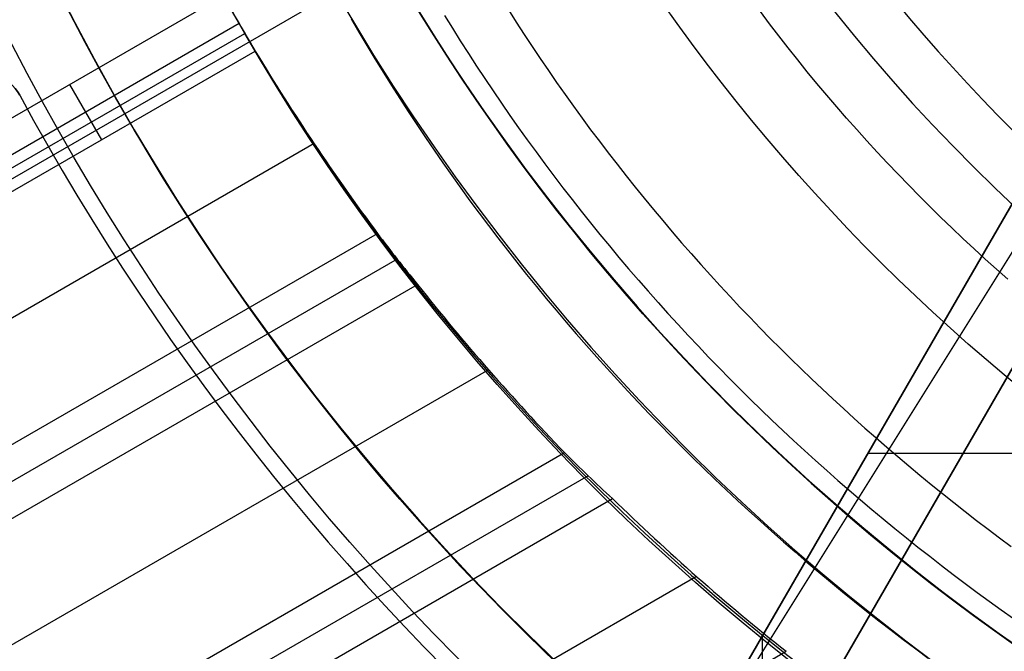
# Model space of a CAD drawing. Extents: x 19499 to 20475, y -6718 to -5871.
# Tile 8 of 60: x 19933 to 19957, y -6444 to -6429. Entities that reach past the tile are written whole.
import ezdxf

# ---------------------------------------------------------------- set-up
doc = ezdxf.new("R2010")
doc.units = 0
doc.layers.get('0').update_dxf_attribs({"linetype": 'CONTINUOUS'})
for name, color, linetype in [('BLANCO_METALICO', 7, 'CONTINUOUS'), ('COLOR', 7, 'CONTINUOUS'), ('LUZ', 7, 'CONTINUOUS')]:
    doc.layers.add(name, color=color, linetype=linetype)

msp = doc.modelspace()

# ---------------------------------------------------------------- linework, layer by layer
for p, q in [((19925.30488527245, -6437.034133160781, 89.05580518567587), (19943.49725721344, -6426.530762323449, 103.0887206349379)), ((19925.5403876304, -6436.898165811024, 88.12500292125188), (19941.86342724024, -6427.474054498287, 88.12500292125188)), ((19930.48437289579, -6432.565686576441, 65.07413773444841), (19937.84193158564, -6428.317798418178, 65.07413766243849)), ((19938.22684149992, -6428.992335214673, 64.6511942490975), (19930.94731584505, -6433.195171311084, 64.6511942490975)), ((19931.08947929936, -6433.43129835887, 66.39653490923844), (19938.36442550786, -6429.231106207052, 66.39653490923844)), ((19931.15993742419, -6433.969179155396, 64.22825076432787), (19938.62297453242, -6429.660392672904, 64.22825076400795)), ((19934.11483479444, -6430.469638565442, 65.07413766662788), (19934.89145597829, -6431.814785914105, 64.22825076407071)), ((19940.05029572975, -6431.907182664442, 63.85791751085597), (19529.45764772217, -6668.962958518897, 63.85791751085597)), ((19530.7873666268, -6671.266099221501, 63.4875842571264), (19941.58903367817, -6434.089646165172, 63.48758425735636)), ((19942.06752584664, -6434.710153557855, 63.06464077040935), (19531.17567725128, -6671.93867295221, 63.06464077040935)), ((19531.56398787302, -6672.611246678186, 62.64169728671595), (19942.55752672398, -6435.324016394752, 62.64169728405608)), ((19944.28218608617, -6437.399138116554, 62.2713640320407), (19532.89370678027, -6674.914387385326, 62.2713640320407)), ((19534.2234256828, -6677.217528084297, 61.90103077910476), (19946.12395911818, -6439.406644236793, 61.90103077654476)), ((19946.70054845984, -6439.970515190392, 61.47808729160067), (19534.61173630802, -6677.890101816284, 61.47808729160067)), ((19535.00004692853, -6678.562675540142, 61.05514380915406), (19947.28955068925, -6440.527219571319, 61.05514380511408)), ((19949.33191948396, -6442.418911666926, 60.68481055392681), (19536.32976583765, -6680.865816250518, 60.68481055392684)), ((19537.6594847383, -6683.168956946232, 60.31447730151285), (19951.50420667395, -6444.23559535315, 60.31447729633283))]:
    msp.add_line(p, q)
for points in [[(19943.21435532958, -6428.794734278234), (19943.4049362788, -6429.104164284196), (19943.59783560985, -6429.411994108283), (19943.79303757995, -6429.718215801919), (19943.99052644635, -6430.022821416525), (19944.1902864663, -6430.325803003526), (19944.39230189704, -6430.627152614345), (19944.59655699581, -6430.926862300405), (19944.80303601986, -6431.22492411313), (19945.01172322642, -6431.521330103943), (19945.22260287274, -6431.816072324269), (19945.43565921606, -6432.109142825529), (19945.65087651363, -6432.40053365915), (19945.86823902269, -6432.690236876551), (19946.08773100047, -6432.978244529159), (19946.30933670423, -6433.264548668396), (19946.53304039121, -6433.549141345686), (19946.75882631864, -6433.832014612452), (19946.98667874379, -6434.113160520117), (19947.21658192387, -6434.392571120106), (19947.44852011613, -6434.670238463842), (19947.68247757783, -6434.946154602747), (19947.91843856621, -6435.220311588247), (19948.15638733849, -6435.492701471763), (19948.39630815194, -6435.763316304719), (19948.63818526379, -6436.03214813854), (19948.88200293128, -6436.299189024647), (19949.12774541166, -6436.564431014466), (19949.37539696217, -6436.82786615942), (19949.62494184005, -6437.08948651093), (19949.87636430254, -6437.349284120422), (19950.1296486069, -6437.60725103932), (19950.38477901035, -6437.863379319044), (19950.64173977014, -6438.117661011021), (19950.90051514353, -6438.370088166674), (19951.16108938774, -6438.620652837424), (19951.42344676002, -6438.869347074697), (19951.68757151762, -6439.116162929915), (19951.95344791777, -6439.361092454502), (19952.22106021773, -6439.604127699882), (19952.49039267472, -6439.845260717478), (19952.76142954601, -6440.084483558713), (19953.03415508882, -6440.321788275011), (19953.3085535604, -6440.557166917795), (19953.58460921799, -6440.790611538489), (19953.86230631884, -6441.022114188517), (19954.14162912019, -6441.251666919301), (19954.42256187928, -6441.479261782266), (19954.70508885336, -6441.704890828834), (19954.98919429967, -6441.928546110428), (19955.27486247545, -6442.150219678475), (19955.56207763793, -6442.369903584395), (19955.85082404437, -6442.587589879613), (19956.14108595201, -6442.803270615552), (19956.4328476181, -6443.016937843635), (19956.72609329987, -6443.228583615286), (19957.02080725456, -6443.438199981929)], [(19944.76335736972, -6428.66010371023), (19944.95331445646, -6428.958097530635), (19945.14549699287, -6429.254518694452), (19945.33988965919, -6429.549359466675), (19945.53647713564, -6429.842612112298), (19945.73524410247, -6430.134268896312), (19945.9361752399, -6430.424322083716), (19946.13925522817, -6430.7127639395), (19946.34446874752, -6430.99958672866), (19946.55180047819, -6431.284782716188), (19946.76123510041, -6431.568344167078), (19946.9727572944, -6431.850263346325), (19947.18635174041, -6432.130532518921), (19947.40200311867, -6432.409143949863), (19947.61969610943, -6432.686089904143), (19947.8394153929, -6432.961362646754), (19948.06114564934, -6433.234954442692), (19948.28487155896, -6433.506857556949), (19948.51057780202, -6433.77706425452), (19948.73824905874, -6434.045566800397), (19948.96787000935, -6434.312357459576), (19949.1994253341, -6434.577428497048), (19949.43289971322, -6434.840772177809), (19949.66827782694, -6435.102380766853), (19949.9055443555, -6435.362246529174), (19950.14468397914, -6435.620361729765), (19950.38568137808, -6435.87671863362), (19950.62852123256, -6436.131309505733), (19950.87318822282, -6436.384126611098), (19951.1196670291, -6436.635162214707), (19951.36794233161, -6436.884408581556), (19951.61799881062, -6437.131857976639), (19951.86982114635, -6437.377502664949), (19952.12339401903, -6437.621334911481), (19952.3787021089, -6437.863346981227), (19952.63573009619, -6438.103531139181), (19952.89446266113, -6438.341879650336), (19953.15488448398, -6438.578384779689), (19953.41698024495, -6438.813038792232), (19953.68073462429, -6439.04583395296), (19953.94613230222, -6439.276762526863), (19954.21315795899, -6439.505816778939), (19954.48179627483, -6439.732988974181), (19954.75203192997, -6439.958271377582), (19955.02384960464, -6440.181656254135), (19955.2972339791, -6440.403135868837), (19955.57216973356, -6440.622702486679), (19955.84864154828, -6440.840348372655), (19956.12663410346, -6441.05606579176), (19956.40613207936, -6441.269847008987), (19956.68712015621, -6441.481684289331), (19956.96958301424, -6441.691569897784)], [(19956.88736409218, -6435.201942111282), (19956.61131347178, -6434.957124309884), (19956.33733362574, -6434.709977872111), (19956.06544738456, -6434.460511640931), (19955.79567757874, -6434.208734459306), (19955.52804703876, -6433.954655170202), (19955.26257859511, -6433.698282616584), (19954.99929507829, -6433.439625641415), (19954.7382193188, -6433.178693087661), (19954.47937414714, -6432.915493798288), (19954.22278239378, -6432.650036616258), (19953.96846688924, -6432.382330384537), (19953.71645046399, -6432.112383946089), (19953.46675594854, -6431.84020614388), (19953.21940617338, -6431.565805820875), (19952.97442396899, -6431.289191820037), (19952.73183216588, -6431.010372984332), (19952.49165359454, -6430.729358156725), (19952.25391108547, -6430.44615618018), (19952.01862746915, -6430.160775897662), (19951.78582557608, -6429.873226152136), (19951.55552823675, -6429.583515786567), (19951.32775828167, -6429.291653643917), (19951.10253854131, -6428.997648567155), (19950.87989184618, -6428.701509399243)], [(19940.94623011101, -6428.876903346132), (19941.13684466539, -6429.203211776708), (19941.32991612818, -6429.527883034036), (19941.52542814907, -6429.850908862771), (19941.72336437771, -6430.172281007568), (19941.92370846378, -6430.491991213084), (19942.12644405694, -6430.810031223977), (19942.33155480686, -6431.1263927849), (19942.5390243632, -6431.441067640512), (19942.74883637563, -6431.754047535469), (19942.96097449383, -6432.065324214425), (19943.17542236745, -6432.374889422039), (19943.39216364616, -6432.682734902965), (19943.61118197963, -6432.988852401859), (19943.83246101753, -6433.293233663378), (19944.05598440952, -6433.595870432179), (19944.28173580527, -6433.896754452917), (19944.50969885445, -6434.195877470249), (19944.73985720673, -6434.493231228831), (19944.97219451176, -6434.788807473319), (19945.20669441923, -6435.082597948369), (19945.44334057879, -6435.374594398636), (19945.68211664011, -6435.664788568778), (19945.92300625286, -6435.953172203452), (19946.16599306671, -6436.239737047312), (19946.41106073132, -6436.524474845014), (19946.65819289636, -6436.807377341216), (19946.9073732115, -6437.088436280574), (19947.1585853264, -6437.367643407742), (19947.41181289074, -6437.644990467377), (19947.66703955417, -6437.920469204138), (19947.92424896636, -6438.194071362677), (19948.18342477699, -6438.465788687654), (19948.44455063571, -6438.735612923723), (19948.7076101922, -6439.00353581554), (19948.97258709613, -6439.269549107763), (19949.23946499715, -6439.533644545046), (19949.50822754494, -6439.795813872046), (19949.77885838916, -6440.056048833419), (19950.05134117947, -6440.314341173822), (19950.32565956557, -6440.57068263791), (19950.60179719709, -6440.82506497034), (19950.87973772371, -6441.07747991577), (19951.1594647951, -6441.327919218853), (19951.44096206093, -6441.576374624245), (19951.72421317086, -6441.822837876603), (19952.00920177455, -6442.067300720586), (19952.29591152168, -6442.309754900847), (19952.58432606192, -6442.550192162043), (19952.87442904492, -6442.78860424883), (19953.16620412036, -6443.024982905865), (19953.45963493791, -6443.259319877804), (19953.75470514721, -6443.491606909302), (19954.05139839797, -6443.721835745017), (19954.34969833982, -6443.949998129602), (19954.64958862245, -6444.176085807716), (19954.95105289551, -6444.400090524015)]]:
    msp.add_lwpolyline(points)
at = {"extrusion": (0.1124755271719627, -0.1948133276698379, 0.9743700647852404)}
msp.add_lwpolyline([(14072.73630583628, -15186.40989010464), (14072.22575624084, -15186.10092170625), (14071.71721043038, -15185.78725698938), (14071.21072882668, -15185.46891492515), (14070.70637165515, -15185.14591556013), (14070.20419892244, -15184.81828001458), (14069.70427039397, -15184.48603048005), (14069.20664557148, -15184.14919021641), (14068.71138367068, -15183.80778354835), (14068.21854359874, -15183.46183586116), (14067.72818393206, -15183.11137359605), (14067.24036289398, -15182.7564242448), (14066.75513833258, -15182.39701634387), (14066.27256769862, -15182.0331794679), (14065.79270802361, -15181.66494422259), (14065.31561589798, -15181.29234223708), (14064.84134744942, -15180.91540615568), (14064.36995832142, -15180.53416962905), (14063.90150365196, -15180.14866730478), (14063.4360380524, -15179.75893481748), (14062.97361558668, -15179.36500877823), (14062.51428975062, -15178.96692676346), (14062.05811345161, -15178.5647273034), (14061.60513898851, -15178.15844986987), (14061.15541803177, -15177.74813486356), (14060.70900160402, -15177.33382360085), (14060.26594006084, -15176.91555830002), (14059.82628307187, -15176.49338206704), (14059.3900796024, -15176.06733888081), (14058.95737789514, -15175.63747357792), (14058.52822545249, -15175.20383183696), (14058.10266901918, -15174.76646016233), (14057.68075456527, -15174.32540586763), (14057.26252726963, -15173.88071705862), (14056.8480315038, -15173.43244261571), (14056.43731081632, -15172.98063217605), (14056.03040791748, -15172.52533611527), (14055.6273646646, -15172.06660552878), (14055.2282220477, -15171.60449221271), (14054.83302017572, -15171.13904864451), (14054.44179826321, -15170.6703279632), (14054.05459461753, -15170.19838394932), (14053.67144662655, -15169.72327100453), (14053.29239074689, -15169.2450441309), (14052.91746249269, -15168.76375891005), (14052.54669642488, -15168.27947148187), (14052.18012614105, -15167.79223852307), (14051.81778426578, -15167.30211722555), (14051.45970244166, -15166.80916527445), (14051.10591132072, -15166.31344082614), (14050.75644055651, -15165.8150024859), (14050.41131879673, -15165.31390928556), (14050.0705736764, -15164.81022066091), (14049.73423181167, -15164.30399642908), (14049.40231879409, -15163.79529676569), (14049.0748591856, -15163.28418218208), (14048.75187651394, -15162.77071350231), (14048.43339326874, -15162.25495184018), (14048.11943089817, -15161.73695857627), (14047.81000980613, -15161.21679533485), (14047.50514935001, -15160.69452396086), (14047.20486783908, -15160.17020649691), (14046.90918253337, -15159.64390516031), (14046.61810964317, -15159.1156823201), (14046.33166432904, -15158.58560047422), (14046.04986070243, -15158.05372222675), (14045.7727118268, -15157.52011026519), (14045.50022971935, -15156.98482733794), (14045.23242535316, -15156.44793623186), (14044.96930866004, -15155.90949974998), (14044.71088853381, -15155.36958068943), (14044.457172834, -15154.82824181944), (14044.2081683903, -15154.28554585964), (14043.96388100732, -15153.74155545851), (14043.72431546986, -15153.19633317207), (14043.48947554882, -15152.64994144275), (14043.25936400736, -15152.1024425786), (14043.03398260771, -15151.55389873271), (14042.81333211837, -15151.00437188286), (14042.59741232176, -15150.45392381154), (14042.38622202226, -15149.90261608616), (14042.17975905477, -15149.3505100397), (14041.97802029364, -15148.79766675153), (14041.78100166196, -15148.24414702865), (14041.5886981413, -15147.69001138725), (14041.40110378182, -15147.13532003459), (14041.21821171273, -15146.58013285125), (14041.04001415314, -15146.02450937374), (14040.86650242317, -15145.46850877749), (14040.69766695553, -15144.91218986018), (14040.53349730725, -15144.35561102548), (14040.37398217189, -15143.79883026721), (14040.21910939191, -15143.24190515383), (14040.06886597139, -15142.68489281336), (14039.92323808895, -15142.12784991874), (14039.78221111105, -15141.57083267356), (14039.64576960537, -15141.01389679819), (14039.51389735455, -15140.45709751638), (14039.38657737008, -15139.90048954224), (14039.26379190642, -15139.34412706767), (14039.14552247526, -15138.78806375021), (14039.03174986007, -15138.23235270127), (14038.92245413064, -15137.67704647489), (14038.81761465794, -15137.12219705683), (14038.71721012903, -15136.56785585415), (14038.6212185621, -15136.0140736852), (14038.52961732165, -15135.46090077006), (14038.44238313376, -15134.90838672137), (14038.35949210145, -15134.35658053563), (14038.2809197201, -15133.80553058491), (14038.20664089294, -15133.25528460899), (14038.13662994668, -15132.70588970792), (14038.07086064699, -15132.15739233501), (14038.00930621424, -15131.60983829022), (14037.95193933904, -15131.06327271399), (14037.89873219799, -15130.51774008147), (14037.8496564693, -15129.97328419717), (14037.80468334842, -15129.42994818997), (14037.76378356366, -15128.88777450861), (14037.72692739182, -15128.3468049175), (14037.69408467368, -15127.80708049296), (14037.66522482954, -15127.26864161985), (14037.64031687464, -15126.73152798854), (14037.61932943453, -15126.19577859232), (14037.60223076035, -15125.66143172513), (14037.58898874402, -15125.12852497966), (14037.57957093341, -15124.59709524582), (14037.57394454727, -15124.06717870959), (14037.57207649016, -15123.53881085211)], dxfattribs=at)
at = {"extrusion": (0.1124755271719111, -0.1948133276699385, 0.9743700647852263)}
msp.add_lwpolyline([(14037.57207649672, -15124.81770079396), (14037.57382816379, -15125.32934407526), (14037.57910334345, -15125.84244072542), (14037.58793210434, -15126.35695855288), (14037.60034423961, -15126.87286474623), (14037.61636925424, -15127.39012587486), (14037.63603635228, -15127.90870789), (14037.659374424, -15128.42857612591), (14037.68641203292, -15128.94969530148), (14037.71717740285, -15129.47202952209), (14037.75169840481, -15129.99554228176), (14037.79000254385, -15130.52019646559), (14037.83211694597, -15131.04595435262), (14037.87806834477, -15131.57277761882), (14037.92788306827, -15132.10062734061), (14037.98158702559, -15132.62946399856), (14038.03920569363, -15133.15924748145), (14038.10076410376, -15133.6899370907), (14038.16628682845, -15134.22149154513), (14038.23579796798, -15134.753868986), (14038.30932113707, -15135.28702698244), (14038.38687945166, -15135.82092253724), (14038.46849551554, -15136.35551209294), (14038.55419140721, -15136.89075153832), (14038.64398866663, -15137.42659621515), (14038.73790828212, -15137.96300092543), (14038.8359706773, -15138.49991993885), (14038.93819569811, -15139.03730700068), (14039.04460259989, -15139.57511534), (14039.1552100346, -15140.11329767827), (14039.27003603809, -15140.65180623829), (14039.38909801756, -15141.19059275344), (14039.51241273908, -15141.72960847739), (14039.63999631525, -15142.26880419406), (14039.77186419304, -15142.808130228), (14039.9080311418, -15143.34753645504), (14040.04851124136, -15143.88697231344), (14040.19331787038, -15144.4263868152), (14040.34246369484, -15144.96572855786), (14040.49596065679, -15145.50494573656), (14040.65381996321, -15146.04398615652), (14040.8160520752, -15146.58279724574), (14040.98266669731, -15147.12132606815), (14041.15367276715, -15147.65951933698), (14041.32907844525, -15148.19732342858), (14041.50889110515, -15148.7346843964), (14041.69311732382, -15149.27154798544), (14041.88176287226, -15149.8078596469), (14042.07483270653, -15150.34356455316), (14042.27233095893, -15150.87860761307), (14042.47426092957, -15151.41293348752), (14042.68062507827, -15151.94648660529), (14042.89142501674, -15152.47921117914), (14043.10666150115, -15153.01105122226), (14043.32633442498, -15153.54195056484), (14043.55044281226, -15154.071852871), (14043.7789848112, -15154.60070165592), (14044.01195768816, -15155.12844030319), (14044.24935782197, -15155.65501208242), (14044.49118069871, -15156.18036016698), (14044.73742090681, -15156.70442765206), (14044.98807213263, -15157.2271575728), (14045.24312715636, -15157.74849292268), (14045.50257784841, -15158.26837667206), (14045.76641516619, -15158.78675178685), (14046.03462915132, -15159.30356124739), (14046.30720892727, -15159.81874806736), (14046.58414269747, -15160.33225531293), (14046.8654177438, -15160.84402612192), (14047.15102042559, -15161.35400372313), (14047.4409361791, -15161.86213145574), (14047.7351495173, -15162.3683527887), (14048.03364403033, -15162.87261134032), (14048.33640238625, -15163.37485089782), (14048.64340633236, -15163.87501543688), (14048.95463669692, -15164.37304914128), (14049.27007339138, -15164.86889642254), (14049.58969541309, -15165.36250193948), (14049.91348084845, -15165.85381061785), (14050.24140687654, -15166.34276766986), (14050.57344977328, -15166.82931861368), (14050.90958491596, -15167.31340929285), (14051.24978678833, -15167.7949858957), (14051.59402898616, -15168.27399497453), (14051.94228422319, -15168.75038346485), (14052.29452433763, -15169.22409870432), (14052.65072029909, -15169.69508845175), (14053.010842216, -15170.16330090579), (14053.37485934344, -15170.62868472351), (14053.74274009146, -15171.09118903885), (14054.11445203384, -15171.55076348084), (14054.48996191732, -15172.00735819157), (14054.86923567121, -15172.46092384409), (14055.25223841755, -15172.91141165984), (14055.63893448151, -15173.35877342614), (14056.02928740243, -15173.80296151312), (14056.42325994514, -15174.24392889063), (14056.82081411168, -15174.68162914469), (14057.22191115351, -15175.11601649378), (14057.62651158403, -15175.54704580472), (14058.03457519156, -15175.97467260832), (14058.44606105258, -15176.39885311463), (14058.86092754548, -15176.81954422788), (14059.27913236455, -15177.23670356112), (14059.70063253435, -15177.6502894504), (14060.12538442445, -15178.06026096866), (14060.55334376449, -15178.46657793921), (14060.98446565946, -15178.86920094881), (14061.41870460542, -15179.26809136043), (14061.85601450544, -15179.66321132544), (14062.29634868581, -15180.05452379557), (14062.73965991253, -15180.44199253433), (14063.1859004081, -15180.82558212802), (14063.63502186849, -15181.20525799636), (14064.08697548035, -15181.58098640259), (14064.54171193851, -15181.95273446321), (14064.99918146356, -15182.32047015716), (14065.45933381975, -15182.68416233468), (14065.92211833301, -15183.04378072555), (14066.38748390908, -15183.399295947), (14066.8553790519, -15183.75067951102), (14067.32575188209, -15184.09790383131), (14067.79855015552, -15184.4409422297), (14068.27372128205, -15184.77976894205), (14068.75121234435, -15185.11435912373), (14069.23097011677, -15185.44468885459), (14069.7129410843, -15185.77073514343), (14070.19707146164, -15186.09247593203), (14070.68330721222, -15186.40989009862)], dxfattribs=at)
at = {"extrusion": (0.112475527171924, -0.194813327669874, 0.9743700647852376)}
msp.add_lwpolyline([(14035.27207649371, -15123.53881084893), (14035.27382396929, -15124.05805962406), (14035.27908618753, -15124.57875890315), (14035.28789264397, -15125.10087713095), (14035.30027256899, -15125.62438215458), (14035.31625491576, -15126.14924122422), (14035.33586834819, -15126.67542099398), (14035.35914122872, -15127.20288752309), (14035.38610160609, -15127.73160627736), (14035.41677720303, -15128.26154213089), (14035.45119540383, -15128.79265936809), (14035.48938324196, -15129.32492168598), (14035.53136738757, -15129.85829219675), (14035.57717413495, -15130.39273343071), (14035.62682938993, -15130.92820733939), (14035.6803586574, -15131.46467529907), (14035.73778702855, -15132.00209811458), (14035.79913916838, -15132.54043602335), (14035.86443930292, -15133.07964869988), (14035.93371120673, -15133.61969526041), (14036.00697819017, -15134.16053426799), (14036.08426308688, -15134.70212373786), (14036.16558824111, -15135.24442114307), (14036.2509754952, -15135.78738342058), (14036.34044617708, -15136.33096697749), (14036.43402108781, -15136.87512769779), (14036.53172048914, -15137.4198209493), (14036.63356409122, -15137.96500159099), (14036.73957104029, -15138.51062398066), (14036.84975990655, -15139.0566419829), (14036.96414867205, -15139.60300897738), (14037.08275471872, -15140.14967786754), (14037.20559481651, -15140.69660108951), (14037.33268511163, -15141.2437306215), (14037.46404111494, -15141.79101799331), (14037.59967769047, -15142.3384142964), (14037.73960904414, -15142.88587019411), (14037.88384871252, -15143.43333593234), (14038.0324095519, -15143.9807613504), (14038.18530372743, -15144.52809589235), (14038.34254270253, -15145.07528861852), (14038.50413722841, -15145.62228821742), (14038.67009733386, -15146.16904301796), (14038.84043231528, -15146.7155010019), (14039.01515072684, -15147.26160981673), (14039.19426037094, -15147.80731678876), (14039.37776828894, -15148.35256893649), (14039.56568075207, -15148.89731298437), (14039.75800325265, -15149.44149537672), (14039.9547404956, -15149.98506229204), (14040.15589639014, -15150.52795965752), (14040.36147404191, -15151.07013316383), (14040.57147574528, -15151.61152828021), (14040.785902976, -15152.15209026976), (14041.0047563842, -15152.69176420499), (14041.22803578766, -15153.23049498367), (14041.45574016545, -15153.7682273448), (14041.68786765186, -15154.30490588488), (14041.92441553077, -15154.84047507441), (14042.16538023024, -15155.3748792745), (14042.41075731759, -15155.90806275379), (14042.6605414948, -15156.43996970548), (14042.91472659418, -15156.97054426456), (14043.17330557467, -15157.49973052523), (14043.43627051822, -15158.02747255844), (14043.70361262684, -15158.55371442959), (14043.97532221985, -15159.0784002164), (14044.25138873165, -15159.60147402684), (14044.53180070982, -15160.12288001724), (14044.81654581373, -15160.64256241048), (14045.10561081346, -15161.16046551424), (14045.39898158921, -15161.67653373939), (14045.69664313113, -15162.19071161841), (14045.99857953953, -15162.70294382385), (14046.3047740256, -15163.21317518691), (14046.61520891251, -15163.72135071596), (14046.92986563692, -15164.22741561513), (14047.24872475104, -15164.73131530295), (14047.57176592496, -15165.23299543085), (14047.89896794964, -15165.73240190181), (14048.23030874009, -15166.22948088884), (14048.56576533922, -15166.72417885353), (14048.90531392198, -15167.21644256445), (14049.24892979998, -15167.70621911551), (14049.59658742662, -15168.19345594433), (14049.94826040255, -15168.67810085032), (14050.30392148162, -15169.16010201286), (14050.66354257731, -15169.63940800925), (14051.02709476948, -15170.1159678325), (14051.39454831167, -15170.58973090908), (14051.76587263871, -15171.06064711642), (14052.14103637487, -15171.52866680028), (14052.52000734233, -15171.9937407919), (14052.90275257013, -15172.45582042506), (14053.28923830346, -15172.91485755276), (14053.67943001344, -15173.37080456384), (14054.07329240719, -15173.82361439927), (14054.47078943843, -15174.27324056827), (14054.87188431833, -15174.71963716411), (14055.27653952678, -15175.16275887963), (14055.6847168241, -15175.60256102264), (14056.096377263, -15176.03899953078), (14056.51148120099, -15176.47203098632), (14056.92998831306, -15176.90161263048), (14057.35185760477, -15177.32770237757), (14057.77704742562, -15177.75025882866), (14058.20551548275, -15178.16924128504), (14058.63721885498, -15178.58460976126), (14059.07211400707, -15178.99632499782), (14059.51015680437, -15179.40434847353), (14059.95130252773, -15179.80864241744), (14060.39550588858, -15180.2091698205), (14060.84272104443, -15180.60589444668), (14061.29290161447, -15180.99878084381), (14061.74600069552, -15181.38779435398), (14062.20197087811, -15181.77290112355), (14062.66076426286, -15182.15406811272), (14063.12233247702, -15182.53126310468), (14063.58662669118, -15182.90445471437), (14064.0535976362, -15183.27361239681), (14064.52319562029, -15183.63870645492), (14064.99537054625, -15183.99970804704), (14065.47007192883, -15184.35658919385), (14065.94724891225, -15184.70932278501), (14066.4268502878, -15185.05788258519), (14066.90882451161, -15185.40224323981), (14067.39311972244, -15185.74238028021), (14067.87968375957, -15186.07827012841), (14068.3684641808, -15186.40989010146)], dxfattribs=at)
at = {"extrusion": (0.1124755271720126, -0.1948133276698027, 0.9743700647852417)}
msp.add_lwpolyline([(14066.52850022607, -15186.40989010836), (14066.06256948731, -15186.07256656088), (14065.59891008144, -15185.73130681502), (14065.13756888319, -15185.38613463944), (14064.67859245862, -15185.0370745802), (14064.22202704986, -15184.68415195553), (14063.76791856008, -15184.32739285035), (14063.31631253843, -15183.96682411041), (14062.86725416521, -15183.60247333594), (14062.42078823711, -15183.23436887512), (14061.97695915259, -15182.86253981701), (14061.5358108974, -15182.48701598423), (14061.09738703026, -15182.10782792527), (14060.6617306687, -15181.72500690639), (14060.22888447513, -15181.33858490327), (14059.79889064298, -15180.94859459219), (14059.37179088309, -15180.555069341), (14058.94762641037, -15180.15804319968), (14058.52643793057, -15179.75755089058), (14058.1082656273, -15179.35362779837), (14057.69314914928, -15178.94630995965), (14057.28112759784, -15178.53563405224), (14056.87223951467, -15178.12163738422), (14056.46652286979, -15177.70435788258), (14056.0640150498, -15177.28383408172), (14055.66475284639, -15176.8601051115), (14055.26877244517, -15176.43321068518), (14054.87610941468, -15176.00319108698), (14054.48679869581, -15175.57008715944), (14054.10087459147, -15175.13394029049), (14053.71837075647, -15174.69479240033), (14053.3393201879, -15174.25268592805), (14052.96375521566, -15173.80766381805), (14052.59170749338, -15173.35976950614), (14052.22320798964, -15172.90904690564), (14051.85828697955, -15172.45554039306), (14051.49697403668, -15171.9992947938), (14051.13929802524, -15171.54035536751), (14050.7852870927, -15171.07876779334), (14050.43496866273, -15170.61457815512), (14050.08836942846, -15170.14783292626), (14049.74551534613, -15169.67857895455), (14049.4064316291, -15169.20686344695), (14049.07114274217, -15168.73273395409), (14048.73967239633, -15168.25623835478), (14048.41204354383, -15167.77742484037), (14048.0882783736, -15167.29634189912), (14047.76839830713, -15166.81303830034), (14047.45242399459, -15166.3275630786), (14047.1403753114, -15165.83996551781), (14046.83227135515, -15165.35029513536), (14046.5281304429, -15164.85860166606), (14046.2279701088, -15164.36493504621), (14045.93180710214, -15163.86934539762), (14045.63965738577, -15163.37188301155), (14045.35153613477, -15162.87259833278), (14045.06745773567, -15162.37154194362), (14044.78743578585, -15161.86876454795), (14044.51148309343, -15161.36431695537), (14044.23961167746, -15160.85825006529), (14043.97183276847, -15160.35061485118), (14043.70815680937, -15159.84146234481), (14043.44859345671, -15159.33084362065), (14043.19315158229, -15158.81880978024), (14042.94183927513, -15158.30541193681), (14042.69466384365, -15157.79070119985), (14042.4516318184, -15157.27472865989), (14042.21274895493, -15156.75754537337), (14041.97802023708, -15156.23920234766), (14041.74744988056, -15155.7197505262), (14041.52104133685, -15155.19924077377), (14041.2987972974, -15154.67772386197), (14041.08071969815, -15154.1552504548), (14040.86680972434, -15153.63187109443), (14040.65706781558, -15153.10763618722), (14040.45149367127, -15152.58259598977), (14040.25008625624, -15152.0568005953), (14040.05284380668, -15151.53029992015), (14039.85976383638, -15151.00314369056), (14039.67084314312, -15150.4753814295), (14039.48607781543, -15149.94706244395), (14039.30546323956, -15149.41823581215), (14039.12899410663, -15148.8889503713), (14038.95666442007, -15148.3592547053), (14038.78846750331, -15147.82919713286), (14038.62439600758, -15147.29882569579), (14038.46444192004, -15146.76818814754), (14038.30859657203, -15146.23733194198), (14038.15685064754, -15145.70630422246), (14038.00919419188, -15145.17515181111), (14037.86561662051, -15144.64392119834), (14037.72610672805, -15144.11265853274), (14037.59065269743, -15143.58140961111), (14037.45924210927, -15143.05021986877), (14037.33186195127, -15142.51913437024), (14037.20849862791, -15141.98819780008), (14037.08913797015, -15141.45745445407), (14036.97376524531, -15140.92694823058), (14036.86236516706, -15140.39672262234), (14036.75492190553, -15139.86682070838), (14036.65141909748, -15139.33728514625), (14036.55183985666, -15138.80815816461), (14036.45616678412, -15138.279481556), (14036.36438197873, -15137.75129666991), (14036.27646704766, -15137.22364440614), (14036.19240311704, -15136.69656520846), (14036.11217084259, -15136.17009905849), (14036.03575042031, -15135.64428546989), (14035.96312159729, -15135.11916348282), (14035.89426368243, -15134.59477165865), (14035.82915555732, -15134.07114807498), (14035.76777568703, -15133.54833032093), (14035.71010213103, -15133.02635549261), (14035.65611255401, -15132.50526018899), (14035.6057842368, -15131.98508050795), (14035.55909408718, -15131.46585204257), (14035.51601865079, -15130.94760987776), (14035.47653412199, -15130.43038858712), (14035.44061635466, -15129.91422222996), (14035.40824087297, -15129.39914434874), (14035.37938288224, -15128.88518796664), (14035.35401727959, -15128.37238558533), (14035.33211866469, -15127.8607691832), (14035.31366135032, -15127.35037021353), (14035.29861937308, -15126.84121960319), (14035.28696650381, -15126.33334775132), (14035.27867625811, -15125.82678452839), (14035.27372190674, -15125.32155927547), (14035.27207648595, -15124.81770080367)], dxfattribs=at)
at = {"extrusion": (0, 0, -1)}
for centre, radius, start, end in [((-19986.97575810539, -6401.428438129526, -89.37470231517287), 70.9424557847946, 329.9999999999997, 149.9999999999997), ((-19986.97575810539, -6401.428438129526, -46.50000292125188), 70.9424557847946, 329.9999999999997, 149.9999999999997), ((-19986.97575810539, -6401.428438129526, -89.37470231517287), 70.94245578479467, 149.9999999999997, 329.9999999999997), ((-19986.97575810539, -6401.428438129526, -46.50000292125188), 70.94245578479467, 149.9999999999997, 329.9999999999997), ((-19986.97575810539, -6401.428438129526, -88.12500292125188), 52.0912327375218, 149.9999999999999, 329.9999999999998), ((-19986.97575810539, -6401.428438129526, -62.12500292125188), 47.0345567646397, 150.0000000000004, 330.0000000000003)]:
    msp.add_arc(centre, radius, start, end, dxfattribs=at)
for centre, radius, start, end in [((19986.97575810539, -6401.428438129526, 89.37470231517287), 73.2424557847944, 30.00000000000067, 210.0000000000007), ((19986.97575814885, -6401.428438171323, 88.63012703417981), 71.44457953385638, 30.0000000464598, 209.9999999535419), ((19986.97575810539, -6401.428438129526, 89.05580518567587), 71.21139006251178, 29.99999999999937, 209.9999999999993), ((19986.97575810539, -6401.428438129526, 89.37470231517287), 73.2424557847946, 210.0000000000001, 30.00000000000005), ((19986.97575809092, -6401.428438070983, 88.63012703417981), 71.44457953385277, 210.0000000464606, 29.99999995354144), ((19986.97575810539, -6401.428438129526, 89.05580518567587), 71.21139006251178, 209.9999999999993, 29.99999999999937), ((19986.97575810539, -6401.428438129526, 67.12500292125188), 53.5819397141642, 210.0000000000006, 30.00000000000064), ((19986.97575810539, -6401.428438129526, 65.62055118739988), 53.58193971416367, 209.999999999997, 29.99999999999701), ((19986.97575810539, -6401.428438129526, 67.12500292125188), 52.0912327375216, 210.0000000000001, 30.00000000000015), ((19986.97575810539, -6401.428438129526, 77.62500292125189), 52.09123273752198, 210.0000000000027, 30.00000000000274), ((19986.97575810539, -6401.428438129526, 105.1250029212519), 43.8181587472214, 209.999999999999, 29.99999999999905), ((19986.97575810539, -6401.428438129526, 52.53957701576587), 42.50584972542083, 210.0000000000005, 30.00000000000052), ((19986.97575810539, -6401.428438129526, 68.68735261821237), 73.24245578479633, 211.1713425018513, 311.5923049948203), ((19986.97575810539, -6401.428438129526, 67.93735261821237), 70.94245578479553, 213.8367835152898, 313.7266063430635)]:
    msp.add_arc(centre, radius, start, end)
at = {"extrusion": (0.1124756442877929, -0.1948133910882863, 0.9743700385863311)}
msp.add_arc((14108.50971713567, -15123.8700170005, 3558.861366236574), 56.00000007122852, 154.6725833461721, 205.4263646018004, dxfattribs=at)
at = {"extrusion": (-0.1124755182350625, 0.1948133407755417, -0.9743700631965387)}
msp.add_arc((-14108.51551946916, -15123.86527263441, -3559.77265793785), 56.00000007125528, 334.5735870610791, 25.32742621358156, dxfattribs=at)
at = {"extrusion": (0.239132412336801, -0.4141952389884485, 0.8782129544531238)}
msp.add_arc((14112.95695020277, -13613.43563538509, 7487.511815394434), 60.34900612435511, 179.326096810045, 181.0053230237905, dxfattribs=at)
at = {"extrusion": (0.0689608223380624, -0.1194436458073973, 0.9904431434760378)}
msp.add_arc((14108.95249332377, -15379.18856601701, 2206.580345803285), 56.43808444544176, 181.0391784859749, 186.5048958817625, dxfattribs=at)
at = {"extrusion": (0.2391348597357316, -0.4141937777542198, 0.8782129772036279)}
msp.add_arc((14112.75640101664, -13612.99113808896, 7489.444613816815), 60.24062940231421, 186.2924583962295, 187.9878476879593, dxfattribs=at)
at = {"extrusion": (0.06896082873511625, -0.1194436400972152, 0.9904431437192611)}
msp.add_arc((14108.93023805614, -15379.13702289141, 2205.956859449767), 56.41656606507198, 188.256015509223, 193.8148317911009, dxfattribs=at)
at = {"extrusion": (0.2391347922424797, -0.4141938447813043, 0.8782129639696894)}
msp.add_arc((14112.45045186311, -13612.52126130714, 7491.337092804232), 59.92566447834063, 193.3766239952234, 195.1213883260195, dxfattribs=at)
at = {"extrusion": (0.06896083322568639, -0.1194436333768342, 0.9904431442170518)}
msp.add_arc((14108.88831827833, -15379.09341970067, 2205.333328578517), 56.3740030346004, 195.6113347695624, 201.3688500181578, dxfattribs=at)
at = {"layer": 'BLANCO_METALICO'}
for p, q in [((19944.62369073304, -6458.783812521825, 188.89707835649), (19964.5554939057, -6424.261407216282, 188.89707835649)), ((19944.62373172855, -6458.783836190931, 187.6470783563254), (19964.55553219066, -6424.261429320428, 187.6470783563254)), ((19964.55553219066, -6424.261429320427, 190.1470783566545), (19944.62373172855, -6458.783836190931, 190.1470783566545)), ((19942.89168178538, -6457.783834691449, 190.1470783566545), (19959.84850706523, -6428.414117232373, 190.1470783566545)), ((19942.89168178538, -6457.783834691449, 188.8970783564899), (19959.84850706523, -6428.414117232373, 188.8970783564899)), ((19959.72944967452, -6428.619960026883, 184.6470783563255), (19937.31523894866, -6467.442520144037, 184.6470783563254)), ((19959.72944967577, -6428.619960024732, 186.1470783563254), (19937.31523894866, -6467.442520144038, 186.1470783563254)), ((19959.72960826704, -6428.620051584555, 187.6470783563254), (19942.89168178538, -6457.783834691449, 187.6470783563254)), ((19976.57911858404, -6439.435481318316, 184.6470783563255), (19953.48510688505, -6439.435481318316, 184.6470783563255)), ((19954.58959231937, -6441.522609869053, 187.6470783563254), (19954.58959231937, -6441.522609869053, 190.1470783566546)), ((19951.37001540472, -6443.099046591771, 187.6470783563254), (19951.37001540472, -6443.099046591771, 190.1470783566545)), ((19950.93538368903, -6447.851808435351, 190.1470783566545), (19950.93538368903, -6443.851841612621, 190.1470783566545))]:
    msp.add_line(p, q, dxfattribs=at)
at = {"layer": 'BLANCO_METALICO', "extrusion": (0, 0, -1)}
for centre, radius, start, end in [((-19986.97549488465, -6401.428438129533, -171.6470783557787), 99.4999999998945, 179.9999999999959, 4.189765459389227e-12), ((-19986.97549488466, -6401.428438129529, -170.8389899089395), 99.49999999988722, 179.9999999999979, 2.094882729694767e-12), ((-19986.97549488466, -6401.428438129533, -169.280901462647), 99.49999999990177, 179.9999999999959, 4.189765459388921e-12), ((-19986.97549488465, -6401.428438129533, -171.6470783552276), 99.09999999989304, 179.9999999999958, 4.206676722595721e-12), ((-19986.97549488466, -6401.428438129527, -170.0309014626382), 98.69999999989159, 179.9999999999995, 5.279656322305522e-13), ((-19986.97549488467, -6401.428438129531, -168.5309014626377), 98.69999999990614, 179.9999999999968, 3.167793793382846e-12), ((-19986.97549488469, -6401.428438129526, -167.2309014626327), 98.19999999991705, 180, 0), ((-19986.97549488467, -6401.428438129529, -168.0309014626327), 98.19999999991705, 179.9999999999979, 2.122615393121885e-12)]:
    msp.add_arc(centre, radius, start, end, dxfattribs=at)
at = {"layer": 'BLANCO_METALICO'}
for centre, radius, start, end in [((19986.97549488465, -6401.428438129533, 170.030901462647), 99.49999999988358, 179.9999999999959, 4.189765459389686e-12), ((19986.97549488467, -6401.428438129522, 168.5309014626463), 99.49999999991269, 180.0000000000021, 359.9999999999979), ((19986.97549488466, -6401.428438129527, 171.6470783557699), 98.69999999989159, 179.9999999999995, 5.279656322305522e-13), ((19986.97549488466, -6401.428438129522, 170.8389899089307), 98.69999999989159, 180.0000000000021, 359.9999999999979)]:
    msp.add_arc(centre, radius, start, end, dxfattribs=at)
at = {"layer": 'COLOR'}
msp.add_line((19932.90405739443, -6430.728632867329, 30.30000054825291), (19932.90405739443, -6430.728632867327, 28.200000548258), dxfattribs=at)
msp.add_polyline3d([(19932.90405739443, -6430.728632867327, 28.200000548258), (19932.89175278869, -6430.706570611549, 28.19986732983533)], dxfattribs=at)
at = {"layer": 'COLOR', "extrusion": (0, 0, -1)}
for centre, radius, start, end in [((-19986.97576523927, -6401.428455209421, 10.54089386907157), 152.392098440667, 333.3815781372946, 153.3815781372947), ((-19986.97576523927, -6401.428455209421, -18.68835025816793), 83.81579491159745, 333.3815781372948, 153.3815781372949), ((-19986.97576523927, -6401.428455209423, -32.97295255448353), 75.00000000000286, 63.38157813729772, 243.3815781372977), ((-19986.97576523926, -6401.428455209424, -43.50000292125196), 73.00000000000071, 63.38157813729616, 243.3815781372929), ((-19986.97576523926, -6401.428455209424, -43.50000292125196), 73.00000000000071, 63.38157813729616, 243.3815781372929), ((-19986.97576523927, -6401.428455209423, -33.3991820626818), 72.99999999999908, 63.38157813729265, 243.3815781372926), ((-19986.97576523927, -6401.428455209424, -43.50000292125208), 75.00000000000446, 63.38157813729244, 243.3815781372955), ((-19986.97576523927, -6401.428455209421, 10.54089386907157), 152.3920984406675, 153.381578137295, 333.381578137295), ((-19986.9757652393, -6401.428455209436, -22.44590218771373), 75.0000000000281, 333.3815781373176, 63.38157813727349), ((-19986.97576523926, -6401.428455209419, -43.50000292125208), 75.00000000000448, 243.3815781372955, 63.38157813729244), ((-19986.97576523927, -6401.428455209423, -32.97295255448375), 74.99999999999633, 243.3815781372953, 63.38157813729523), ((-19986.97576523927, -6401.428455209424, -43.50000292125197), 72.99999999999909, 243.3815781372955, 63.38157813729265), ((-19986.97576523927, -6401.428455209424, -43.50000292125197), 72.99999999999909, 243.3815781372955, 63.38157813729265), ((-19986.97576523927, -6401.428455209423, -33.39918206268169), 72.99999999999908, 243.3815781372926, 63.38157813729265), ((-19986.97576523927, -6401.428455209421, -18.68835025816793), 83.81579491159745, 153.3815781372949, 333.3815781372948), ((-19986.97576523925, -6401.428455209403, -26.2000005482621), 61.09154780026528, 153.3815781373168, 333.3815781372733), ((-19986.98386759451, -6401.424412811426, -28.2000005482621), 59.50000000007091, 153.3815781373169, 333.3815781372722), ((-19986.98386759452, -6401.424412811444, -27.2000005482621), 59.5000000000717, 153.3815781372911, 333.3815781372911), ((-19932.02484263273, -6431.205058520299, -30.30000054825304), 0.9999999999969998, 63.38157813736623, 151.5477851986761), ((-19986.97576523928, -6401.428455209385, -22.44590218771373), 75.00000000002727, 243.3815781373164, 333.3815781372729)]:
    msp.add_arc(centre, radius, start, end, dxfattribs=at)
at = {"layer": 'COLOR'}
for centre, radius, start, end in [((19986.97576523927, -6401.428455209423, -35.79999945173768), 153, 26.61842186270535, 206.618421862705), ((19986.97576523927, -6401.428455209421, -11.46081713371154), 152.9999999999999, 26.61842186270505, 206.6184218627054), ((19986.97576523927, -6401.428455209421, -23.63040829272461), 153.0000000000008, 26.61842186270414, 206.6184218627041), ((19986.97576523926, -6401.428455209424, -10.90949982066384), 152.8342956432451, 26.61842186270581, 206.6184218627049), ((19986.97576523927, -6401.428455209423, -35.79999945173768), 150, 26.61842186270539, 206.618421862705), ((19986.97576523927, -6401.428455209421, -11.46081713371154), 153, 206.6184218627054, 26.61842186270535), ((19986.97576523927, -6401.428455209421, -35.79999945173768), 153, 206.6184218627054, 26.61842186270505), ((19986.97576523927, -6401.428455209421, -23.63040829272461), 153.0000000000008, 206.618421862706, 26.61842186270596), ((19986.97576523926, -6401.428455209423, -10.90949982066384), 152.8342956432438, 206.6184218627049, 26.6184218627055), ((19986.97576523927, -6401.428455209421, -35.79999945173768), 150, 206.6184218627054, 26.61842186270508), ((19986.98386759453, -6401.424412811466, 26.2000005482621), 59.50000000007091, 206.6184218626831, 26.61842186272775), ((19986.98386759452, -6401.424412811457, 30.300000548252), 35.0000000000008, 206.6184218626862, 26.6184218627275), ((19986.98386759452, -6401.424412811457, 38.60000054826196), 35.0000000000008, 206.6184218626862, 26.6184218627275), ((19986.98386759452, -6401.424412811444, 34.45000054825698), 34.99999999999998, 206.6184218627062, 26.61842186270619), ((19932.02484263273, -6431.2050585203, 29.04200158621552), 1.000000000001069, 28.45221480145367, 116.6184218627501), ((19986.97576523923, -6401.428455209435, 30.3000005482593), 61.50000000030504, 208.4522148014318, 249.7905269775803), ((19986.97576523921, -6401.428455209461, 28.20000054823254), 61.50000000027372, 208.452214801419, 249.7905269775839), ((19986.97576523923, -6401.428455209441, 29.2500005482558), 61.50000000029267, 208.4522148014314, 249.79052697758), ((19986.97576523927, -6401.428455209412, 23.29836120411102), 73.00000000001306, 208.2101890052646, 250.0317739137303)]:
    msp.add_arc(centre, radius, start, end, dxfattribs=at)
at = {"layer": 'LUZ'}
for p, q in [((20060.32217735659, -6269.152734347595, -34.04999945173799), (19900.25123723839, -6525.345438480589, -34.04999945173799)), ((20060.32217735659, -6269.152734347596, -32.549999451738), (19900.2512372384, -6525.34543848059, -32.549999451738))]:
    msp.add_line(p, q, dxfattribs=at)

doc.saveas('drawing.dxf')
